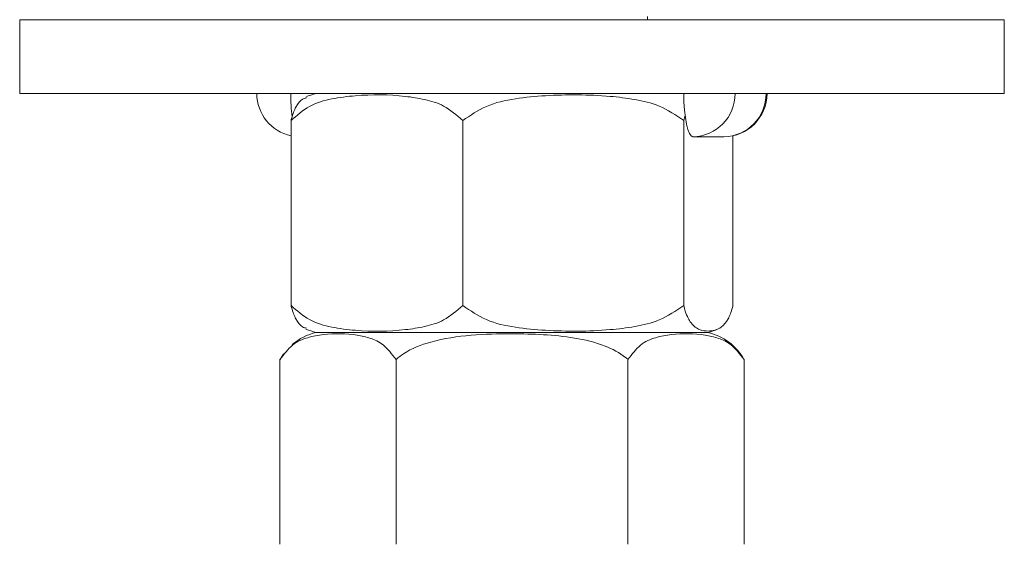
# Model space of a CAD drawing. Header units: millimetres. Extents: x 0 to 210, y 0 to 297.
# Tile 5 of 22: x 47 to 74, y 218 to 233. Entities that reach past the tile are written whole.
import ezdxf

# ---------------------------------------------------------------- set-up
doc = ezdxf.new("R2010")
doc.units = ezdxf.units.MM

msp = doc.modelspace()

# ---------------------------------------------------------------- linework, layer by layer
at = {"color": 179, "linetype": 'Continuous', "lineweight": 15}
for p, q in [((47.477, 232.681), (47.477, 230.681)), ((47.477, 232.681), (74.144, 232.681)), ((64.477, 232.681), (64.477, 232.766)), ((74.144, 232.681), (74.144, 230.681)), ((47.477, 230.681), (74.144, 230.681)), ((65.468, 230.453), (65.463, 230.681)), ((65.482, 230.234), (65.468, 230.453)), ((65.505, 230.032), (65.482, 230.234)), ((54.825, 229.949), (54.825, 224.945)), ((59.475, 229.949), (59.475, 224.945)), ((65.46, 229.949), (65.502, 230.097)), ((65.46, 229.949), (65.46, 224.945)), ((65.536, 229.856), (65.505, 230.032)), ((65.573, 229.711), (65.536, 229.856)), ((65.616, 229.603), (65.573, 229.711)), ((65.663, 229.536), (65.616, 229.603)), ((65.711, 229.514), (65.663, 229.536)), ((65.711, 229.514), (66.55, 229.514)), ((66.795, 229.54), (66.795, 224.945)), ((55.507, 224.214), (60.81, 224.214)), ((60.81, 224.214), (66.114, 224.214)), ((54.527, 223.483), (54.527, 218.479)), ((54.613, 223.617), (54.528, 223.485)), ((54.627, 223.637), (54.613, 223.617)), ((57.669, 223.483), (57.669, 218.479)), ((63.952, 223.483), (63.952, 218.479)), ((67.094, 223.483), (67.094, 218.479))]:
    msp.add_line(p, q, dxfattribs=at)
for centre, radius, start, end in [((55.066, 230.681), 1.167, 180, 258.0962), ((59.572, 230.661), 4.754, 179.7592, 187.3888), ((55.846, 229.204), 1.516, 102.9485, 114.1691), ((65.697, 230.667), 1.154, 270.6695, 0.6542), ((66.55, 230.681), 1.167, 270, 0), ((66.537, 230.667), 1.154, 270.6695, 0.6542), ((55.846, 225.691), 1.516, 245.9233, 257.0515), ((65.774, 225.691), 1.516, 282.9485, 294.1691), ((55.846, 222.737), 1.516, 102.9485, 130.5868), ((65.774, 222.737), 1.516, 29.4999, 77.0515)]:
    msp.add_arc(centre, radius, start, end, dxfattribs=at)
for points, knots in [([(54.825, 229.949), (54.987, 230.092), (55.324, 230.389), (55.935, 230.552), (56.803, 230.66), (57.65, 230.655), (58.447, 230.53), (58.991, 230.374), (59.308, 230.096), (59.475, 229.949)], [0, 0, 0, 0, 0.118299, 0.247082, 0.379362, 0.660102, 0.768088, 0.877612, 1, 1, 1, 1]), ([(55.241, 230.563), (55.205, 230.557), (55.109, 230.539), (54.97, 230.364), (54.869, 230.123), (54.83, 229.967), (54.825, 229.949)], [0, 0, 0, 0, 0.243196, 0.654829, 0.960001, 1, 1, 1, 1]), ([(59.475, 229.949), (59.683, 230.091), (60.119, 230.389), (60.905, 230.556), (62.024, 230.658), (63.112, 230.654), (64.139, 230.532), (64.839, 230.372), (65.245, 230.096), (65.46, 229.949)], [0, 0, 0, 0, 0.118291, 0.248509, 0.379381, 0.660101, 0.769044, 0.877621, 1, 1, 1, 1]), ([(55.242, 224.331), (55.206, 224.338), (55.109, 224.355), (54.97, 224.531), (54.869, 224.771), (54.83, 224.927), (54.825, 224.945)], [0, 0, 0, 0, 0.243588, 0.655008, 0.960021, 1, 1, 1, 1]), ([(54.825, 224.945), (54.987, 224.803), (55.324, 224.506), (55.935, 224.343), (56.803, 224.234), (57.65, 224.239), (58.447, 224.364), (58.991, 224.521), (59.308, 224.799), (59.475, 224.945)], [0, 0, 0, 0, 0.118299, 0.247082, 0.379362, 0.660102, 0.768088, 0.877612, 1, 1, 1, 1]), ([(59.475, 224.945), (59.683, 224.803), (60.119, 224.505), (60.905, 224.339), (62.024, 224.236), (63.112, 224.24), (64.139, 224.363), (64.839, 224.522), (65.245, 224.799), (65.46, 224.945)], [0, 0, 0, 0, 0.118291, 0.248509, 0.379381, 0.660101, 0.769044, 0.877621, 1, 1, 1, 1]), ([(65.46, 224.945), (65.474, 224.892), (65.533, 224.672), (65.68, 224.417), (65.892, 224.265), (66.169, 224.242), (66.429, 224.282), (66.651, 224.527), (66.752, 224.771), (66.791, 224.927), (66.795, 224.945)], [0, 0, 0, 0, 0.039392, 0.161561, 0.330425, 0.500093, 0.758928, 0.890049, 0.987259, 1, 1, 1, 1]), ([(54.527, 223.483), (54.636, 223.625), (54.865, 223.923), (55.278, 224.089), (55.865, 224.191), (56.436, 224.188), (56.975, 224.065), (57.342, 223.906), (57.556, 223.629), (57.669, 223.483)], [0, 0, 0, 0, 0.118291, 0.248509, 0.379381, 0.660101, 0.769044, 0.877621, 1, 1, 1, 1]), ([(57.669, 223.483), (57.736, 223.536), (58.013, 223.756), (58.704, 224.011), (59.7, 224.163), (61.005, 224.186), (62.231, 224.146), (63.271, 223.901), (63.748, 223.656), (63.931, 223.501), (63.952, 223.483)], [0, 0, 0, 0, 0.039392, 0.161561, 0.330425, 0.500093, 0.758928, 0.890049, 0.987259, 1, 1, 1, 1]), ([(63.952, 223.483), (64.061, 223.625), (64.29, 223.923), (64.703, 224.089), (65.29, 224.191), (65.861, 224.188), (66.4, 224.065), (66.767, 223.906), (66.981, 223.629), (67.094, 223.483)], [0, 0, 0, 0, 0.118291, 0.248509, 0.379381, 0.660101, 0.769044, 0.877621, 1, 1, 1, 1])]:
    msp.add_open_spline(points, degree=3, knots=knots, dxfattribs=at)

doc.saveas('drawing.dxf')
